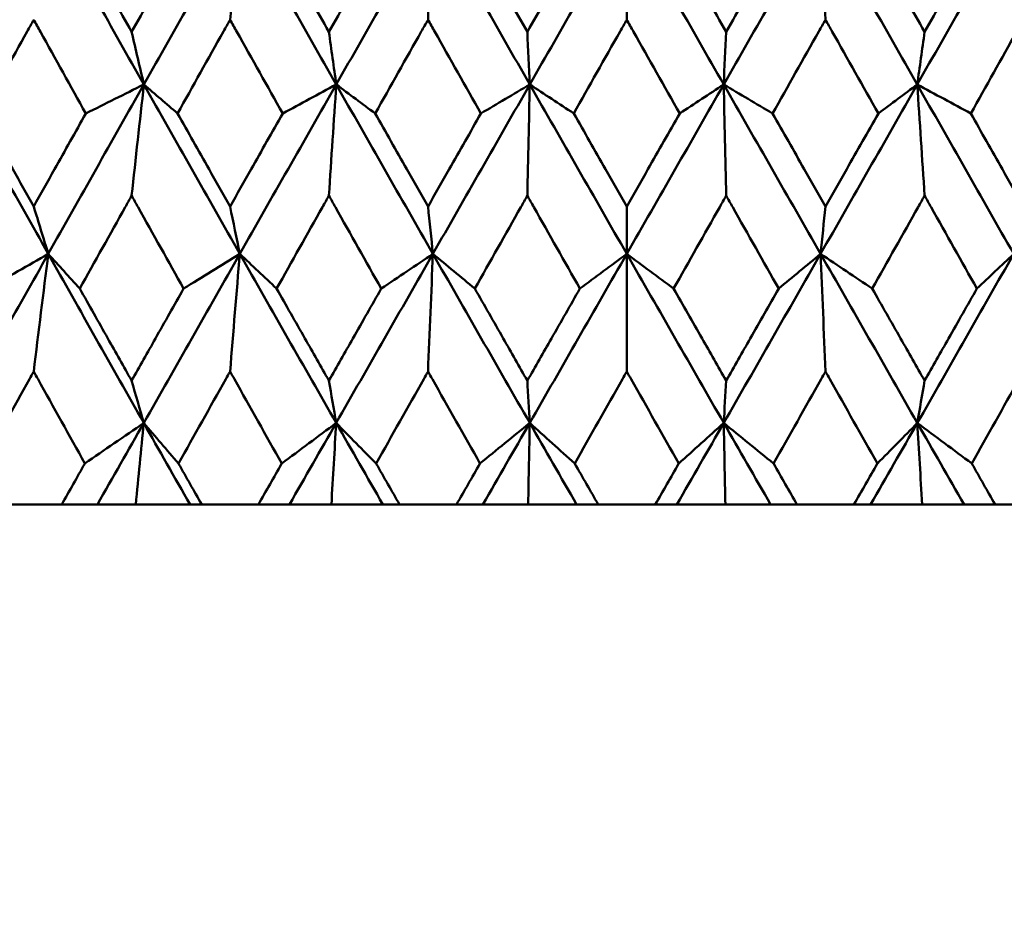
# Model space of a CAD drawing. Header units: millimetres. Extents: x 113 to 2969, y 62 to 2427.
# Tile 186 of 256: x 1359.26 to 1365.48, y 283.64 to 289.39. Entities that reach past the tile are written whole.
import ezdxf

# ---------------------------------------------------------------- set-up
doc = ezdxf.new("R2010")
doc.units = ezdxf.units.MM
doc.header["$LTSCALE"] = 12
doc.layers.add('Widoczne (ISO)', color=7, linetype='Continuous', lineweight=50)

msp = doc.modelspace()

# ---------------------------------------------------------------- linework, layer by layer
at = {"layer": 'Widoczne (ISO)'}
for p, q in [((1363.0943, 289.3891), (1363.0943, 290.0504)), ((1363.0943, 288.2093), (1363.0943, 287.9098)), ((1363.0943, 287.1667), (1363.0943, 287.9098)), ((1359.1697, 286.3264), (1359.524, 286.3264)), ((1359.7494, 286.3264), (1359.524, 286.3264)), ((1359.9917, 286.3264), (1359.7494, 286.3264)), ((1360.3348, 286.3264), (1359.9917, 286.3264)), ((1360.4088, 286.3264), (1360.3348, 286.3264)), ((1360.4088, 286.3264), (1360.7666, 286.3264)), ((1360.9631, 286.3264), (1360.7666, 286.3264)), ((1361.2278, 286.3264), (1360.9631, 286.3264)), ((1361.5532, 286.3264), (1361.2278, 286.3264)), ((1361.6586, 286.3264), (1361.5532, 286.3264)), ((1361.6586, 286.3264), (1362.0185, 286.3264)), ((1362.1853, 286.3264), (1362.0185, 286.3264)), ((1362.4713, 286.3264), (1362.1853, 286.3264)), ((1362.7776, 286.3264), (1362.4713, 286.3264)), ((1362.914, 286.3264), (1362.7776, 286.3264)), ((1362.914, 286.3264), (1363.2746, 286.3264)), ((1363.411, 286.3264), (1363.2746, 286.3264)), ((1363.7173, 286.3264), (1363.411, 286.3264)), ((1364.0034, 286.3264), (1363.7173, 286.3264)), ((1364.1701, 286.3264), (1364.0034, 286.3264)), ((1364.1701, 286.3264), (1364.53, 286.3264)), ((1364.6355, 286.3264), (1364.53, 286.3264)), ((1364.9608, 286.3264), (1364.6355, 286.3264)), ((1365.2255, 286.3264), (1364.9608, 286.3264)), ((1365.422, 286.3264), (1365.2255, 286.3264)), ((1365.422, 286.3264), (1365.7798, 286.3264))]:
    msp.add_line(p, q, dxfattribs=at)
msp.add_circle((1363.0943, 326.3264), 50, dxfattribs=at)
for points in [[(1359.4397, 290.0504), (1359.239, 289.6936), (1359.0388, 289.3366), (1358.8392, 288.9797)], [(1359.4397, 290.0504), (1359.6401, 289.6936), (1359.8412, 289.3366), (1360.0429, 288.9797)], [(1360.6498, 290.0504), (1360.4472, 289.6936), (1360.2449, 289.3366), (1360.0429, 288.9797)], [(1360.5876, 289.3891), (1360.6083, 289.6101), (1360.629, 289.8306), (1360.6498, 290.0504)], [(1360.6498, 290.0504), (1360.8523, 289.6936), (1361.0553, 289.3366), (1361.2586, 288.9797)], [(1361.8697, 290.0504), (1361.6658, 289.6936), (1361.4621, 289.3366), (1361.2586, 288.9797)], [(1361.8385, 289.3891), (1361.8488, 289.6101), (1361.8592, 289.8306), (1361.8697, 290.0504)], [(1361.8697, 290.0504), (1362.0734, 289.6936), (1362.2774, 289.3366), (1362.4816, 288.9797)], [(1363.0943, 290.0504), (1362.8901, 289.6936), (1362.6859, 289.3366), (1362.4816, 288.9797)], [(1363.0943, 290.0504), (1363.2985, 289.6936), (1363.5027, 289.3366), (1363.707, 288.9797)], [(1364.319, 290.0504), (1364.1152, 289.6936), (1363.9112, 289.3366), (1363.707, 288.9797)], [(1364.3501, 289.3891), (1364.3398, 289.6101), (1364.3294, 289.8306), (1364.319, 290.0504)], [(1364.319, 290.0504), (1364.5228, 289.6936), (1364.7265, 289.3366), (1364.93, 288.9797)], [(1365.5388, 290.0504), (1365.3363, 289.6936), (1365.1333, 289.3366), (1364.93, 288.9797)], [(1359.9656, 289.3121), (1359.9914, 289.2011), (1360.0171, 289.0903), (1360.0429, 288.9797)], [(1361.2121, 289.3121), (1361.2276, 289.2011), (1361.2431, 289.0903), (1361.2586, 288.9797)], [(1362.4661, 289.3121), (1362.4713, 289.2011), (1362.4764, 289.0903), (1362.4816, 288.9797)], [(1363.7225, 289.3121), (1363.7174, 289.2011), (1363.7122, 289.0903), (1363.707, 288.9797)], [(1364.9765, 289.3121), (1364.961, 289.2011), (1364.9455, 289.0903), (1364.93, 288.9797)], [(1358.8392, 288.9797), (1359.0383, 288.623), (1359.2382, 288.2664), (1359.4388, 287.9098)], [(1360.0429, 288.9797), (1359.8411, 288.623), (1359.6397, 288.2664), (1359.4388, 287.9098)], [(1360.0429, 288.9797), (1359.9207, 288.9187), (1359.7984, 288.8578), (1359.6761, 288.7968)], [(1359.9656, 288.2777), (1359.9912, 288.5123), (1360.017, 288.7463), (1360.0429, 288.9797)], [(1360.0429, 288.9797), (1360.1138, 288.9187), (1360.1848, 288.8578), (1360.2558, 288.7968)], [(1360.0429, 288.9797), (1360.2444, 288.623), (1360.4466, 288.2664), (1360.6492, 287.9098)], [(1361.2586, 288.9797), (1361.0553, 288.623), (1360.8521, 288.2664), (1360.6492, 287.9098)], [(1361.2586, 288.9797), (1361.1459, 288.9187), (1361.033, 288.8578), (1360.9202, 288.7968)], [(1361.2121, 288.2777), (1361.2276, 288.5123), (1361.2431, 288.7463), (1361.2586, 288.9797)], [(1361.2586, 288.9797), (1361.3406, 288.9187), (1361.4225, 288.8578), (1361.5045, 288.7968)], [(1361.2586, 288.9797), (1361.4618, 288.623), (1361.6654, 288.2664), (1361.8694, 287.9098)], [(1362.4816, 288.9797), (1362.2775, 288.623), (1362.0734, 288.2664), (1361.8694, 287.9098)], [(1362.4816, 288.9797), (1362.3787, 288.9187), (1362.2758, 288.8578), (1362.1728, 288.7968)], [(1362.4661, 288.2777), (1362.4712, 288.5123), (1362.4764, 288.7463), (1362.4816, 288.9797)], [(1362.4816, 288.9797), (1362.5742, 288.9187), (1362.6668, 288.8578), (1362.7595, 288.7968)], [(1362.4816, 288.9797), (1362.6857, 288.623), (1362.8899, 288.2664), (1363.0943, 287.9098)], [(1363.707, 288.9797), (1363.503, 288.623), (1363.2987, 288.2664), (1363.0943, 287.9098)], [(1363.707, 288.9797), (1363.6144, 288.9187), (1363.5218, 288.8578), (1363.4291, 288.7968)], [(1363.7225, 288.2777), (1363.7174, 288.5123), (1363.7122, 288.7463), (1363.707, 288.9797)], [(1363.707, 288.9797), (1363.8099, 288.9187), (1363.9128, 288.8578), (1364.0158, 288.7968)], [(1363.707, 288.9797), (1363.9111, 288.623), (1364.1152, 288.2664), (1364.3193, 287.9098)], [(1364.93, 288.9797), (1364.7268, 288.623), (1364.5232, 288.2664), (1364.3193, 287.9098)], [(1364.93, 288.9797), (1364.8481, 288.9187), (1364.7661, 288.8578), (1364.6841, 288.7968)], [(1364.9765, 288.2777), (1364.9611, 288.5123), (1364.9456, 288.7463), (1364.93, 288.9797)], [(1364.93, 288.9797), (1365.0428, 288.9187), (1365.1556, 288.8578), (1365.2684, 288.7968)], [(1364.93, 288.9797), (1365.1333, 288.623), (1365.3365, 288.2664), (1365.5394, 287.9098)], [(1359.3467, 288.2093), (1359.3774, 288.1094), (1359.4081, 288.0096), (1359.4388, 287.9098)], [(1360.5876, 288.2093), (1360.6082, 288.1094), (1360.6287, 288.0096), (1360.6492, 287.9098)], [(1361.8385, 288.2093), (1361.8488, 288.1094), (1361.8591, 288.0096), (1361.8694, 287.9098)], [(1364.3501, 288.2093), (1364.3398, 288.1094), (1364.3296, 288.0096), (1364.3193, 287.9098)], [(1359.4388, 287.9098), (1359.238, 287.5537), (1359.0377, 287.1976), (1358.838, 286.8418)], [(1359.4388, 287.9098), (1359.3113, 287.8367), (1359.1837, 287.7635), (1359.0562, 287.6903)], [(1359.3467, 287.1667), (1359.3772, 287.415), (1359.4079, 287.6628), (1359.4388, 287.9098)], [(1359.4388, 287.9098), (1359.5051, 287.8367), (1359.5715, 287.7635), (1359.638, 287.6903)], [(1359.4388, 287.9098), (1359.6391, 287.5537), (1359.8402, 287.1976), (1360.042, 286.8418)], [(1360.6492, 287.9098), (1360.4465, 287.5537), (1360.2441, 287.1976), (1360.042, 286.8418)], [(1360.6492, 287.9098), (1360.5309, 287.8367), (1360.4125, 287.7635), (1360.2941, 287.6903)], [(1360.5876, 287.1667), (1360.608, 287.415), (1360.6286, 287.6628), (1360.6492, 287.9098)], [(1360.6492, 287.9098), (1360.7267, 287.8367), (1360.8042, 287.7635), (1360.8818, 287.6903)], [(1360.6492, 287.9098), (1360.8517, 287.5537), (1361.0547, 287.1976), (1361.2581, 286.8418)], [(1361.8694, 287.9098), (1361.6655, 287.5537), (1361.4617, 287.1976), (1361.2581, 286.8418)], [(1361.8694, 287.9098), (1361.7606, 287.8367), (1361.6519, 287.7635), (1361.543, 287.6903)], [(1361.8385, 287.1667), (1361.8487, 287.415), (1361.859, 287.6628), (1361.8694, 287.9098)], [(1361.8694, 287.9098), (1361.9576, 287.8367), (1362.0459, 287.7635), (1362.1342, 287.6903)], [(1361.8694, 287.9098), (1362.0731, 287.5537), (1362.2771, 287.1976), (1362.4814, 286.8418)], [(1363.0943, 287.9098), (1362.8901, 287.5537), (1362.6858, 287.1976), (1362.4814, 286.8418)], [(1363.0943, 287.9098), (1362.9956, 287.8367), (1362.8969, 287.7635), (1362.7981, 287.6903)], [(1363.0943, 287.9098), (1363.193, 287.8367), (1363.2917, 287.7635), (1363.3905, 287.6903)], [(1363.0943, 287.9098), (1363.2985, 287.5537), (1363.5028, 287.1976), (1363.7072, 286.8418)], [(1364.3193, 287.9098), (1364.1156, 287.5537), (1363.9115, 287.1976), (1363.7072, 286.8418)], [(1364.3193, 287.9098), (1364.231, 287.8367), (1364.1427, 287.7635), (1364.0544, 287.6903)], [(1364.3193, 287.9098), (1364.428, 287.8367), (1364.5368, 287.7635), (1364.6456, 287.6903)], [(1364.3193, 287.9098), (1364.5231, 287.5537), (1364.7269, 287.1976), (1364.9305, 286.8418)], [(1364.3501, 287.1667), (1364.3399, 287.415), (1364.3296, 287.6628), (1364.3193, 287.9098)], [(1365.5394, 287.9098), (1365.3369, 287.5537), (1365.134, 287.1976), (1364.9305, 286.8418)], [(1365.5394, 287.9098), (1365.4619, 287.8367), (1365.3844, 287.7635), (1365.3069, 287.6903)], [(1359.9656, 287.109), (1359.9911, 287.0198), (1360.0165, 286.9307), (1360.042, 286.8418)], [(1361.2121, 287.109), (1361.2275, 287.0198), (1361.2428, 286.9307), (1361.2581, 286.8418)], [(1362.4661, 287.109), (1362.4712, 287.0198), (1362.4763, 286.9307), (1362.4814, 286.8418)], [(1363.7225, 287.109), (1363.7174, 287.0198), (1363.7123, 286.9307), (1363.7072, 286.8418)], [(1364.9765, 287.109), (1364.9612, 287.0198), (1364.9458, 286.9307), (1364.9305, 286.8418)], [(1360.042, 286.8418), (1359.9181, 286.7564), (1359.7942, 286.671), (1359.6702, 286.5856)], [(1360.042, 286.8418), (1359.9444, 286.6699), (1359.8469, 286.4981), (1359.7494, 286.3264)], [(1359.9917, 286.3264), (1360.0084, 286.4985), (1360.0252, 286.6703), (1360.042, 286.8418)], [(1360.042, 286.8418), (1360.1152, 286.7564), (1360.1884, 286.671), (1360.2617, 286.5856)], [(1360.042, 286.8418), (1360.1394, 286.6699), (1360.237, 286.4981), (1360.3348, 286.3264)], [(1361.2581, 286.8418), (1361.1435, 286.7564), (1361.0289, 286.671), (1360.9142, 286.5856)], [(1361.2581, 286.8418), (1361.1597, 286.6699), (1361.0614, 286.4981), (1360.9631, 286.3264)], [(1361.2278, 286.3264), (1361.2379, 286.4985), (1361.248, 286.6703), (1361.2581, 286.8418)], [(1361.2581, 286.8418), (1361.3421, 286.7564), (1361.4263, 286.671), (1361.5105, 286.5856)], [(1361.2581, 286.8418), (1361.3563, 286.6699), (1361.4547, 286.4981), (1361.5532, 286.3264)], [(1362.4814, 286.8418), (1362.3766, 286.7564), (1362.2718, 286.671), (1362.1669, 286.5856)], [(1362.4814, 286.8418), (1362.3827, 286.6699), (1362.284, 286.4981), (1362.1853, 286.3264)], [(1362.4713, 286.3264), (1362.4747, 286.4985), (1362.478, 286.6703), (1362.4814, 286.8418)], [(1362.4814, 286.8418), (1362.576, 286.7564), (1362.6707, 286.671), (1362.7655, 286.5856)], [(1362.4814, 286.8418), (1362.5801, 286.6699), (1362.6788, 286.4981), (1362.7776, 286.3264)], [(1363.7072, 286.8418), (1363.6085, 286.6699), (1363.5098, 286.4981), (1363.411, 286.3264)], [(1363.7072, 286.8418), (1363.6126, 286.7564), (1363.5179, 286.671), (1363.4232, 286.5856)], [(1363.7072, 286.8418), (1363.812, 286.7564), (1363.9168, 286.671), (1364.0218, 286.5856)], [(1363.7072, 286.8418), (1363.8059, 286.6699), (1363.9046, 286.4981), (1364.0034, 286.3264)], [(1363.7173, 286.3264), (1363.7139, 286.4985), (1363.7106, 286.6703), (1363.7072, 286.8418)], [(1364.9305, 286.8418), (1364.8323, 286.6699), (1364.7339, 286.4981), (1364.6355, 286.3264)], [(1364.9305, 286.8418), (1364.8465, 286.7564), (1364.7624, 286.671), (1364.6781, 286.5856)], [(1364.9608, 286.3264), (1364.9508, 286.4985), (1364.9407, 286.6703), (1364.9305, 286.8418)], [(1364.9305, 286.8418), (1365.0451, 286.7564), (1365.1597, 286.671), (1365.2744, 286.5856)], [(1364.9305, 286.8418), (1365.0289, 286.6699), (1365.1272, 286.4981), (1365.2255, 286.3264)]]:
    msp.add_open_spline(points, degree=3, dxfattribs=at)
for points, knots in [([(1359.6332, 289.9042), (1359.7059, 289.7745), (1359.7787, 289.6448), (1359.8895, 289.4474), (1359.9276, 289.3798), (1359.9656, 289.3121)], [0.01681985, 0.01681985, 0.01681985, 0.01681985, 0.06159108, 0.06159108, 0.08495433, 0.08495433, 0.08495433, 0.08495433]), ([(1359.9656, 289.3121), (1360.0037, 289.3797), (1360.0417, 289.4474), (1360.1528, 289.6448), (1360.2258, 289.7745), (1360.2989, 289.9042)], [0.03825175, 0.03825175, 0.03825175, 0.03825175, 0.06160817, 0.06160817, 0.10638617, 0.10638617, 0.10638617, 0.10638617]), ([(1360.8769, 289.9042), (1360.9502, 289.7745), (1361.0236, 289.6448), (1361.1354, 289.4474), (1361.1738, 289.3798), (1361.2121, 289.3121)], [0.01681985, 0.01681985, 0.01681985, 0.01681985, 0.06159108, 0.06159108, 0.08495433, 0.08495433, 0.08495433, 0.08495433]), ([(1361.2121, 289.3121), (1361.2505, 289.3797), (1361.2888, 289.4474), (1361.4008, 289.6448), (1361.4743, 289.7745), (1361.5479, 289.9042)], [0.03825175, 0.03825175, 0.03825175, 0.03825175, 0.06160817, 0.06160817, 0.10638617, 0.10638617, 0.10638617, 0.10638617]), ([(1362.1293, 289.9042), (1362.2031, 289.7745), (1362.2768, 289.6448), (1362.3891, 289.4474), (1362.4276, 289.3798), (1362.4661, 289.3121)], [0.01681985, 0.01681985, 0.01681985, 0.01681985, 0.06159108, 0.06159108, 0.08495433, 0.08495433, 0.08495433, 0.08495433]), ([(1362.4661, 289.3121), (1362.5046, 289.3797), (1362.5431, 289.4474), (1362.6554, 289.6448), (1362.7292, 289.7745), (1362.803, 289.9042)], [0.03825175, 0.03825175, 0.03825175, 0.03825175, 0.06160817, 0.06160817, 0.10638617, 0.10638617, 0.10638617, 0.10638617]), ([(1363.3856, 289.9042), (1363.4594, 289.7745), (1363.5332, 289.6448), (1363.6455, 289.4474), (1363.684, 289.3798), (1363.7225, 289.3121)], [0.01681985, 0.01681985, 0.01681985, 0.01681985, 0.06159108, 0.06159108, 0.08495433, 0.08495433, 0.08495433, 0.08495433]), ([(1363.7225, 289.3121), (1363.761, 289.3797), (1363.7995, 289.4474), (1363.9118, 289.6448), (1363.9855, 289.7745), (1364.0593, 289.9042)], [0.03825175, 0.03825175, 0.03825175, 0.03825175, 0.06160817, 0.06160817, 0.10638617, 0.10638617, 0.10638617, 0.10638617]), ([(1364.6407, 289.9042), (1364.7143, 289.7745), (1364.7878, 289.6448), (1364.8997, 289.4474), (1364.9381, 289.3798), (1364.9765, 289.3121)], [0.01681985, 0.01681985, 0.01681985, 0.01681985, 0.06159108, 0.06159108, 0.08495433, 0.08495433, 0.08495433, 0.08495433]), ([(1364.9765, 289.3121), (1365.0148, 289.3797), (1365.0532, 289.4474), (1365.1649, 289.6448), (1365.2384, 289.7745), (1365.3117, 289.9042)], [0.03825175, 0.03825175, 0.03825175, 0.03825175, 0.06160817, 0.06160817, 0.10638617, 0.10638617, 0.10638617, 0.10638617]), ([(1359.3467, 289.3891), (1359.3327, 289.3639), (1359.3187, 289.3388), (1359.2091, 289.1413), (1359.1137, 288.9691), (1359.0183, 288.7968)], [0.07597559, 0.07597559, 0.07597559, 0.07597559, 0.08464777, 0.08464777, 0.14401425, 0.14401425, 0.14401425, 0.14401425]), ([(1359.6761, 288.7968), (1359.5802, 288.969), (1359.4844, 289.1412), (1359.3747, 289.3386), (1359.3607, 289.3639), (1359.3467, 289.3891)], [0.02530969, 0.02530969, 0.02530969, 0.02530969, 0.08465152, 0.08465152, 0.09334823, 0.09334823, 0.09334823, 0.09334823]), ([(1360.5876, 289.3891), (1360.5735, 289.3639), (1360.5594, 289.3388), (1360.4487, 289.1413), (1360.3522, 288.9691), (1360.2558, 288.7968)], [0.07597559, 0.07597559, 0.07597559, 0.07597559, 0.08464777, 0.08464777, 0.14401425, 0.14401425, 0.14401425, 0.14401425]), ([(1360.9202, 288.7968), (1360.8234, 288.969), (1360.7267, 289.1412), (1360.616, 289.3386), (1360.6018, 289.3639), (1360.5876, 289.3891)], [0.02530969, 0.02530969, 0.02530969, 0.02530969, 0.08465152, 0.08465152, 0.09334823, 0.09334823, 0.09334823, 0.09334823]), ([(1361.8385, 289.3891), (1361.8243, 289.3639), (1361.8101, 289.3388), (1361.6987, 289.1413), (1361.6016, 288.9691), (1361.5045, 288.7968)], [0.07597559, 0.07597559, 0.07597559, 0.07597559, 0.08464777, 0.08464777, 0.14401425, 0.14401425, 0.14401425, 0.14401425]), ([(1362.1728, 288.7968), (1362.0756, 288.969), (1361.9784, 289.1412), (1361.867, 289.3386), (1361.8527, 289.3639), (1361.8385, 289.3891)], [0.02530969, 0.02530969, 0.02530969, 0.02530969, 0.08465152, 0.08465152, 0.09334823, 0.09334823, 0.09334823, 0.09334823]), ([(1363.0943, 289.3891), (1363.0801, 289.3639), (1363.0659, 289.3388), (1362.9542, 289.1413), (1362.8569, 288.9691), (1362.7595, 288.7968)], [0.07597559, 0.07597559, 0.07597559, 0.07597559, 0.08464777, 0.08464777, 0.14401425, 0.14401425, 0.14401425, 0.14401425]), ([(1363.4291, 288.7968), (1363.3318, 288.969), (1363.2345, 289.1412), (1363.1228, 289.3386), (1363.1086, 289.3639), (1363.0943, 289.3891)], [0.02530969, 0.02530969, 0.02530969, 0.02530969, 0.08465152, 0.08465152, 0.09334823, 0.09334823, 0.09334823, 0.09334823]), ([(1364.3501, 289.3891), (1364.3359, 289.3639), (1364.3217, 289.3388), (1364.2103, 289.1413), (1364.1131, 288.9691), (1364.0158, 288.7968)], [0.07597559, 0.07597559, 0.07597559, 0.07597559, 0.08464777, 0.08464777, 0.14401425, 0.14401425, 0.14401425, 0.14401425]), ([(1364.6841, 288.7968), (1364.5871, 288.969), (1364.49, 289.1412), (1364.3786, 289.3386), (1364.3644, 289.3639), (1364.3501, 289.3891)], [0.02530969, 0.02530969, 0.02530969, 0.02530969, 0.08465152, 0.08465152, 0.09334823, 0.09334823, 0.09334823, 0.09334823]), ([(1365.601, 289.3891), (1365.5869, 289.3639), (1365.5727, 289.3388), (1365.462, 289.1413), (1365.3652, 288.9691), (1365.2684, 288.7968)], [0.07597559, 0.07597559, 0.07597559, 0.07597559, 0.08464777, 0.08464777, 0.14401425, 0.14401425, 0.14401425, 0.14401425]), ([(1359.0183, 288.7968), (1359.0838, 288.6794), (1359.1493, 288.5621), (1359.2588, 288.3663), (1359.3027, 288.2878), (1359.3467, 288.2093)], [0.02104899, 0.02104899, 0.02104899, 0.02104899, 0.0615671, 0.0615671, 0.08866561, 0.08866561, 0.08866561, 0.08866561]), ([(1359.3467, 288.2093), (1359.3906, 288.2878), (1359.4346, 288.3662), (1359.5444, 288.5621), (1359.6102, 288.6794), (1359.6761, 288.7968)], [0.03448054, 0.03448054, 0.03448054, 0.03448054, 0.06157222, 0.06157222, 0.10209717, 0.10209717, 0.10209717, 0.10209717]), ([(1360.2558, 288.7968), (1360.322, 288.6794), (1360.3882, 288.5621), (1360.4989, 288.3663), (1360.5432, 288.2878), (1360.5876, 288.2093)], [0.02104899, 0.02104899, 0.02104899, 0.02104899, 0.0615671, 0.0615671, 0.08866561, 0.08866561, 0.08866561, 0.08866561]), ([(1360.5876, 288.2093), (1360.632, 288.2878), (1360.6764, 288.3662), (1360.7873, 288.5621), (1360.8537, 288.6794), (1360.9202, 288.7968)], [0.03448054, 0.03448054, 0.03448054, 0.03448054, 0.06157222, 0.06157222, 0.10209717, 0.10209717, 0.10209717, 0.10209717]), ([(1361.5045, 288.7968), (1361.5712, 288.6794), (1361.6378, 288.5621), (1361.7492, 288.3663), (1361.7938, 288.2878), (1361.8385, 288.2093)], [0.02104899, 0.02104899, 0.02104899, 0.02104899, 0.0615671, 0.0615671, 0.08866561, 0.08866561, 0.08866561, 0.08866561]), ([(1361.8385, 288.2093), (1361.8831, 288.2878), (1361.9278, 288.3662), (1362.0392, 288.5621), (1362.106, 288.6794), (1362.1728, 288.7968)], [0.03448054, 0.03448054, 0.03448054, 0.03448054, 0.06157222, 0.06157222, 0.10209717, 0.10209717, 0.10209717, 0.10209717]), ([(1362.7595, 288.7968), (1362.8263, 288.6794), (1362.8932, 288.5621), (1363.0048, 288.3663), (1363.0496, 288.2878), (1363.0943, 288.2093)], [0.02104899, 0.02104899, 0.02104899, 0.02104899, 0.0615671, 0.0615671, 0.08866561, 0.08866561, 0.08866561, 0.08866561]), ([(1363.0943, 288.2093), (1363.139, 288.2878), (1363.1838, 288.3662), (1363.2954, 288.5621), (1363.3623, 288.6794), (1363.4291, 288.7968)], [0.03448054, 0.03448054, 0.03448054, 0.03448054, 0.06157222, 0.06157222, 0.10209717, 0.10209717, 0.10209717, 0.10209717]), ([(1364.0158, 288.7968), (1364.0826, 288.6794), (1364.1493, 288.5621), (1364.2608, 288.3663), (1364.3055, 288.2878), (1364.3501, 288.2093)], [0.02104899, 0.02104899, 0.02104899, 0.02104899, 0.0615671, 0.0615671, 0.08866561, 0.08866561, 0.08866561, 0.08866561]), ([(1364.3501, 288.2093), (1364.3948, 288.2878), (1364.4394, 288.3662), (1364.5508, 288.5621), (1364.6175, 288.6794), (1364.6841, 288.7968)], [0.03448054, 0.03448054, 0.03448054, 0.03448054, 0.06157222, 0.06157222, 0.10209717, 0.10209717, 0.10209717, 0.10209717]), ([(1365.2684, 288.7968), (1365.3349, 288.6794), (1365.4013, 288.5621), (1365.5122, 288.3663), (1365.5566, 288.2878), (1365.601, 288.2093)], [0.02104899, 0.02104899, 0.02104899, 0.02104899, 0.0615671, 0.0615671, 0.08866561, 0.08866561, 0.08866561, 0.08866561]), ([(1359.9656, 288.2777), (1359.9521, 288.2535), (1359.9386, 288.2293), (1359.8293, 288.0335), (1359.7336, 287.8619), (1359.638, 287.6903)], [0.0806421, 0.0806421, 0.0806421, 0.0806421, 0.08897282, 0.08897282, 0.14811965, 0.14811965, 0.14811965, 0.14811965]), ([(1360.2941, 287.6903), (1360.198, 287.8618), (1360.1021, 288.0333), (1359.9927, 288.2291), (1359.9792, 288.2534), (1359.9656, 288.2777)], [0.02983351, 0.02983351, 0.02983351, 0.02983351, 0.0889495, 0.0889495, 0.09731113, 0.09731113, 0.09731113, 0.09731113]), ([(1361.2121, 288.2777), (1361.1985, 288.2535), (1361.1849, 288.2293), (1361.0747, 288.0335), (1360.9782, 287.8619), (1360.8818, 287.6903)], [0.0806421, 0.0806421, 0.0806421, 0.0806421, 0.08897282, 0.08897282, 0.14811965, 0.14811965, 0.14811965, 0.14811965]), ([(1361.543, 287.6903), (1361.4463, 287.8618), (1361.3497, 288.0333), (1361.2395, 288.2291), (1361.2258, 288.2534), (1361.2121, 288.2777)], [0.02983351, 0.02983351, 0.02983351, 0.02983351, 0.0889495, 0.0889495, 0.09731113, 0.09731113, 0.09731113, 0.09731113]), ([(1362.4661, 288.2777), (1362.4524, 288.2535), (1362.4388, 288.2293), (1362.3281, 288.0335), (1362.2312, 287.8619), (1362.1342, 287.6903)], [0.0806421, 0.0806421, 0.0806421, 0.0806421, 0.08897282, 0.08897282, 0.14811965, 0.14811965, 0.14811965, 0.14811965]), ([(1362.7981, 287.6903), (1362.7011, 287.8618), (1362.6042, 288.0333), (1362.4935, 288.2291), (1362.4798, 288.2534), (1362.4661, 288.2777)], [0.02983351, 0.02983351, 0.02983351, 0.02983351, 0.0889495, 0.0889495, 0.09731113, 0.09731113, 0.09731113, 0.09731113]), ([(1363.7225, 288.2777), (1363.7089, 288.2535), (1363.6952, 288.2293), (1363.5846, 288.0335), (1363.4875, 287.8619), (1363.3905, 287.6903)], [0.0806421, 0.0806421, 0.0806421, 0.0806421, 0.08897282, 0.08897282, 0.14811965, 0.14811965, 0.14811965, 0.14811965]), ([(1364.0544, 287.6903), (1363.9575, 287.8618), (1363.8606, 288.0333), (1363.7499, 288.2291), (1363.7362, 288.2534), (1363.7225, 288.2777)], [0.02983351, 0.02983351, 0.02983351, 0.02983351, 0.0889495, 0.0889495, 0.09731113, 0.09731113, 0.09731113, 0.09731113]), ([(1364.9765, 288.2777), (1364.9629, 288.2535), (1364.9493, 288.2293), (1364.839, 288.0335), (1364.7423, 287.8619), (1364.6456, 287.6903)], [0.0806421, 0.0806421, 0.0806421, 0.0806421, 0.08897282, 0.08897282, 0.14811965, 0.14811965, 0.14811965, 0.14811965]), ([(1365.3069, 287.6903), (1365.2104, 287.8618), (1365.114, 288.0333), (1365.0038, 288.2291), (1364.9901, 288.2534), (1364.9765, 288.2777)], [0.02983351, 0.02983351, 0.02983351, 0.02983351, 0.0889495, 0.0889495, 0.09731113, 0.09731113, 0.09731113, 0.09731113]), ([(1359.638, 287.6903), (1359.697, 287.5854), (1359.756, 287.4806), (1359.8652, 287.2868), (1359.9154, 287.1979), (1359.9656, 287.109)], [0.02528165, 0.02528165, 0.02528165, 0.02528165, 0.06150593, 0.06150593, 0.09223152, 0.09223152, 0.09223152, 0.09223152]), ([(1359.9656, 287.109), (1360.0158, 287.1979), (1360.066, 287.2868), (1360.1755, 287.4805), (1360.2348, 287.5854), (1360.2941, 287.6903)], [0.03078053, 0.03078053, 0.03078053, 0.03078053, 0.06149921, 0.06149921, 0.09773041, 0.09773041, 0.09773041, 0.09773041]), ([(1360.8818, 287.6903), (1360.9413, 287.5854), (1361.0008, 287.4806), (1361.111, 287.2868), (1361.1615, 287.1979), (1361.2121, 287.109)], [0.02528165, 0.02528165, 0.02528165, 0.02528165, 0.06150593, 0.06150593, 0.09223152, 0.09223152, 0.09223152, 0.09223152]), ([(1361.2121, 287.109), (1361.2627, 287.1979), (1361.3133, 287.2868), (1361.4236, 287.4805), (1361.4833, 287.5854), (1361.543, 287.6903)], [0.03078053, 0.03078053, 0.03078053, 0.03078053, 0.06149921, 0.06149921, 0.09773041, 0.09773041, 0.09773041, 0.09773041]), ([(1362.1342, 287.6903), (1362.194, 287.5854), (1362.2539, 287.4806), (1362.3645, 287.2868), (1362.4153, 287.1979), (1362.4661, 287.109)], [0.02528165, 0.02528165, 0.02528165, 0.02528165, 0.06150593, 0.06150593, 0.09223152, 0.09223152, 0.09223152, 0.09223152]), ([(1362.4661, 287.109), (1362.5169, 287.1979), (1362.5677, 287.2868), (1362.6784, 287.4805), (1362.7383, 287.5854), (1362.7981, 287.6903)], [0.03078053, 0.03078053, 0.03078053, 0.03078053, 0.06149921, 0.06149921, 0.09773041, 0.09773041, 0.09773041, 0.09773041]), ([(1363.3905, 287.6903), (1363.4503, 287.5854), (1363.5102, 287.4806), (1363.6209, 287.2868), (1363.6717, 287.1979), (1363.7225, 287.109)], [0.02528165, 0.02528165, 0.02528165, 0.02528165, 0.06150593, 0.06150593, 0.09223152, 0.09223152, 0.09223152, 0.09223152]), ([(1363.7225, 287.109), (1363.7733, 287.1979), (1363.8241, 287.2868), (1363.9347, 287.4805), (1363.9946, 287.5854), (1364.0544, 287.6903)], [0.03078053, 0.03078053, 0.03078053, 0.03078053, 0.06149921, 0.06149921, 0.09773041, 0.09773041, 0.09773041, 0.09773041]), ([(1364.6456, 287.6903), (1364.7053, 287.5854), (1364.7649, 287.4806), (1364.8752, 287.2868), (1364.9259, 287.1979), (1364.9765, 287.109)], [0.02528165, 0.02528165, 0.02528165, 0.02528165, 0.06150593, 0.06150593, 0.09223152, 0.09223152, 0.09223152, 0.09223152]), ([(1364.9765, 287.109), (1365.0271, 287.1979), (1365.0776, 287.2868), (1365.1878, 287.4805), (1365.2473, 287.5854), (1365.3069, 287.6903)], [0.03078053, 0.03078053, 0.03078053, 0.03078053, 0.06149921, 0.06149921, 0.09773041, 0.09773041, 0.09773041, 0.09773041]), ([(1359.3467, 287.1667), (1359.3377, 287.1504), (1359.3286, 287.1342), (1359.221, 286.9405), (1359.1225, 286.7631), (1359.0242, 286.5856)], [0.0853813, 0.0853813, 0.0853813, 0.0853813, 0.09097809, 0.09097809, 0.15214536, 0.15214536, 0.15214536, 0.15214536]), ([(1359.6702, 286.5856), (1359.5713, 286.7629), (1359.4725, 286.9403), (1359.3649, 287.134), (1359.3558, 287.1503), (1359.3467, 287.1667)], [0.0297954, 0.0297954, 0.0297954, 0.0297954, 0.09092493, 0.09092493, 0.09655955, 0.09655955, 0.09655955, 0.09655955]), ([(1360.5876, 287.1667), (1360.5785, 287.1504), (1360.5694, 287.1342), (1360.4607, 286.9405), (1360.3612, 286.7631), (1360.2617, 286.5856)], [0.0853813, 0.0853813, 0.0853813, 0.0853813, 0.09097809, 0.09097809, 0.15214536, 0.15214536, 0.15214536, 0.15214536]), ([(1360.9142, 286.5856), (1360.8144, 286.7629), (1360.7147, 286.9403), (1360.606, 287.134), (1360.5968, 287.1503), (1360.5876, 287.1667)], [0.0297954, 0.0297954, 0.0297954, 0.0297954, 0.09092493, 0.09092493, 0.09655955, 0.09655955, 0.09655955, 0.09655955]), ([(1361.8385, 287.1667), (1361.8293, 287.1504), (1361.8202, 287.1342), (1361.7108, 286.9405), (1361.6106, 286.7631), (1361.5105, 286.5856)], [0.0853813, 0.0853813, 0.0853813, 0.0853813, 0.09097809, 0.09097809, 0.15214536, 0.15214536, 0.15214536, 0.15214536]), ([(1362.1669, 286.5856), (1362.0666, 286.7629), (1361.9663, 286.9403), (1361.857, 287.134), (1361.8477, 287.1503), (1361.8385, 287.1667)], [0.0297954, 0.0297954, 0.0297954, 0.0297954, 0.09092493, 0.09092493, 0.09655955, 0.09655955, 0.09655955, 0.09655955]), ([(1363.0943, 287.1667), (1363.0851, 287.1504), (1363.0759, 287.1342), (1362.9663, 286.9405), (1362.8659, 286.7631), (1362.7655, 286.5856)], [0.0853813, 0.0853813, 0.0853813, 0.0853813, 0.09097809, 0.09097809, 0.15214536, 0.15214536, 0.15214536, 0.15214536]), ([(1363.4232, 286.5856), (1363.3228, 286.7629), (1363.2224, 286.9403), (1363.1128, 287.134), (1363.1036, 287.1503), (1363.0943, 287.1667)], [0.0297954, 0.0297954, 0.0297954, 0.0297954, 0.09092493, 0.09092493, 0.09655955, 0.09655955, 0.09655955, 0.09655955]), ([(1364.3501, 287.1667), (1364.341, 287.1504), (1364.3318, 287.1342), (1364.2224, 286.9405), (1364.1221, 286.7631), (1364.0218, 286.5856)], [0.0853813, 0.0853813, 0.0853813, 0.0853813, 0.09097809, 0.09097809, 0.15214536, 0.15214536, 0.15214536, 0.15214536]), ([(1364.6781, 286.5856), (1364.5781, 286.7629), (1364.4779, 286.9403), (1364.3686, 287.134), (1364.3594, 287.1503), (1364.3501, 287.1667)], [0.0297954, 0.0297954, 0.0297954, 0.0297954, 0.09092493, 0.09092493, 0.09655955, 0.09655955, 0.09655955, 0.09655955]), ([(1365.601, 287.1667), (1365.5919, 287.1504), (1365.5827, 287.1342), (1365.474, 286.9405), (1365.3742, 286.7631), (1365.2744, 286.5856)], [0.0853813, 0.0853813, 0.0853813, 0.0853813, 0.09097809, 0.09097809, 0.15214536, 0.15214536, 0.15214536, 0.15214536]), ([(1359.524, 286.3264), (1359.5724, 286.4122), (1359.6208, 286.4981), (1359.6696, 286.5846), (1359.6699, 286.5851), (1359.6702, 286.5856)], [0, 0, 0, 0, 0.02969567, 0.02969567, 0.02988021, 0.02988021, 0.02988021, 0.02988021]), ([(1360.2617, 286.5856), (1360.262, 286.5851), (1360.2623, 286.5846), (1360.3113, 286.4981), (1360.3601, 286.4122), (1360.4088, 286.3264)], [0.02951568, 0.02951568, 0.02951568, 0.02951568, 0.02969929, 0.02969929, 0.05939589, 0.05939589, 0.05939589, 0.05939589]), ([(1360.7666, 286.3264), (1360.8155, 286.4122), (1360.8644, 286.4981), (1360.9136, 286.5846), (1360.9139, 286.5851), (1360.9142, 286.5856)], [0, 0, 0, 0, 0.02969567, 0.02969567, 0.02988021, 0.02988021, 0.02988021, 0.02988021]), ([(1361.5105, 286.5856), (1361.5108, 286.5851), (1361.5111, 286.5846), (1361.5604, 286.4981), (1361.6095, 286.4122), (1361.6586, 286.3264)], [0.02951568, 0.02951568, 0.02951568, 0.02951568, 0.02969929, 0.02969929, 0.05939589, 0.05939589, 0.05939589, 0.05939589]), ([(1362.0185, 286.3264), (1362.0677, 286.4122), (1362.1168, 286.4981), (1362.1663, 286.5846), (1362.1666, 286.5851), (1362.1669, 286.5856)], [0, 0, 0, 0, 0.02969567, 0.02969567, 0.02988021, 0.02988021, 0.02988021, 0.02988021]), ([(1362.7655, 286.5856), (1362.7658, 286.5851), (1362.7661, 286.5846), (1362.8156, 286.4981), (1362.8648, 286.4122), (1362.914, 286.3264)], [0.02951568, 0.02951568, 0.02951568, 0.02951568, 0.02969929, 0.02969929, 0.05939589, 0.05939589, 0.05939589, 0.05939589]), ([(1363.2746, 286.3264), (1363.3239, 286.4122), (1363.3731, 286.4981), (1363.4225, 286.5846), (1363.4228, 286.5851), (1363.4232, 286.5856)], [0, 0, 0, 0, 0.02969567, 0.02969567, 0.02988021, 0.02988021, 0.02988021, 0.02988021]), ([(1364.0218, 286.5856), (1364.0221, 286.5851), (1364.0224, 286.5846), (1364.0718, 286.4981), (1364.121, 286.4122), (1364.1701, 286.3264)], [0.02951568, 0.02951568, 0.02951568, 0.02951568, 0.02969929, 0.02969929, 0.05939589, 0.05939589, 0.05939589, 0.05939589]), ([(1364.53, 286.3264), (1364.5791, 286.4122), (1364.6282, 286.4981), (1364.6775, 286.5846), (1364.6778, 286.5851), (1364.6781, 286.5856)], [0, 0, 0, 0, 0.02969567, 0.02969567, 0.02988021, 0.02988021, 0.02988021, 0.02988021]), ([(1365.2744, 286.5856), (1365.2747, 286.5851), (1365.275, 286.5846), (1365.3242, 286.4981), (1365.3731, 286.4122), (1365.422, 286.3264)], [0.02951568, 0.02951568, 0.02951568, 0.02951568, 0.02969929, 0.02969929, 0.05939589, 0.05939589, 0.05939589, 0.05939589])]:
    msp.add_open_spline(points, degree=3, knots=knots, dxfattribs=at)

doc.saveas('drawing.dxf')
